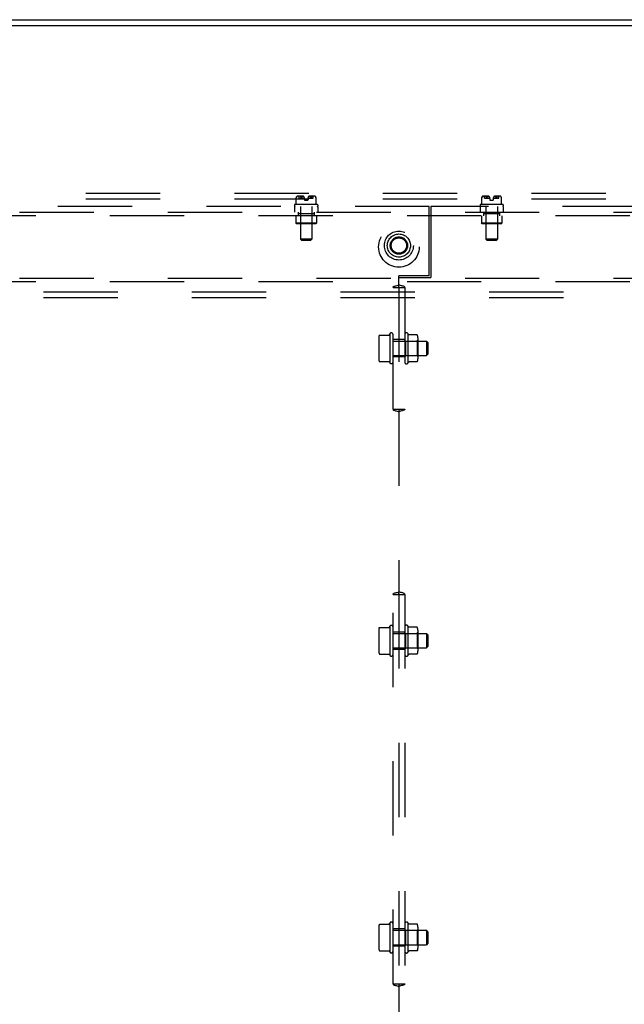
# Model space of a CAD drawing. Header units: inches. Extents: x 0 to 291, y 0 to 188.
# Tile 112 of 113: x 235 to 248, y 112 to 133. Entities that reach past the tile are written whole.
import ezdxf

# ---------------------------------------------------------------- set-up
doc = ezdxf.new("R2010")
doc.units = ezdxf.units.IN
doc.header["$LTSCALE"] = 16.018896
doc.header["$MEASUREMENT"] = 0
doc.linetypes.add('DOT', pattern=[0.2, 0.1, -0.1])
doc.linetypes.add('HIDDEN', pattern=[0.2, 0.1, -0.1])
doc.layers.get('0').update_dxf_attribs({"linetype": 'CONTINUOUS'})
doc.layers.add('DEFAULT_2', color=8, linetype='HIDDEN')
doc.layers.add('SUBPANELS', color=7, linetype='CONTINUOUS')

msp = doc.modelspace()

# ---------------------------------------------------------------- linework, layer by layer
at = {"color": 7, "linetype": 'Continuous'}
for p, q in [((204.3723, 133.0367), (281.9973, 133.0367)), ((221.3945, 132.9117), (264.9751, 132.9117))]:
    msp.add_line(p, q, dxfattribs=at)
at = {"layer": 'DEFAULT_2', "color": 8, "linetype": 'HIDDEN'}
for p, q in [((279.4348, 129.2867), (206.4348, 129.2867)), ((279.4348, 129.1617), (206.4348, 129.1617)), ((206.4348, 127.1617), (279.4348, 127.1617)), ((206.4348, 127.0367), (279.4348, 127.0367))]:
    msp.add_line(p, q, dxfattribs=at)
for radius in [0.3125, 0.1875, 0.165]:
    msp.add_circle((242.9348, 128.1617), radius, dxfattribs=at)
at = {"layer": 'DEFAULT_2', "color": 8, "linetype": 'DOT'}
msp.add_circle((242.9348, 128.1617), 0.17, dxfattribs=at)
at = {"layer": 'SUBPANELS', "color": 8, "linetype": 'HIDDEN'}
for p, q in [((240.8677, 129.2295), (240.7474, 129.2295)), ((240.7808, 129.1825), (240.7808, 129.2295)), ((241.1221, 129.2295), (241.0019, 129.2295)), ((241.0888, 129.1825), (241.0888, 129.2295)), ((244.8677, 129.2295), (244.7474, 129.2295)), ((244.7808, 129.1825), (244.7808, 129.2295)), ((245.1221, 129.2295), (245.0019, 129.2295)), ((245.0888, 129.1825), (245.0888, 129.2295)), ((240.6848, 129.0375), (240.6848, 129.0155)), ((241.1748, 129.0475), (240.6948, 129.0475)), ((240.7222, 129.1935), (240.7221, 129.1934)), ((240.7221, 129.1934), (240.7222, 129.1935)), ((240.7221, 129.0475), (240.7221, 129.1935)), ((240.7222, 129.1936), (240.7223, 129.1943)), ((240.7222, 129.1937), (240.7222, 129.1935)), ((240.7223, 129.194), (240.7225, 129.1947)), ((240.7225, 129.1948), (240.7224, 129.1944)), ((240.7226, 129.1953), (240.7225, 129.1947)), ((240.7227, 129.1958), (240.7226, 129.1952)), ((240.7229, 129.1964), (240.7227, 129.1958)), ((240.7235, 129.1983), (240.7245, 129.2013)), ((240.7346, 129.218), (240.7332, 129.2165)), ((240.7346, 129.218), (240.7359, 129.2195)), ((240.7433, 129.2266), (240.7359, 129.2195)), ((240.7808, 129.1825), (240.8995, 129.1825)), ((240.8118, 129.22), (240.8137, 129.218)), ((240.8151, 129.2165), (240.8137, 129.218)), ((240.8248, 129.1983), (240.825, 129.1977)), ((240.8253, 129.197), (240.8256, 129.1963)), ((240.8321, 129.1963), (240.8326, 129.197)), ((240.8355, 129.2012), (240.8335, 129.1983)), ((240.8504, 129.2149), (240.8474, 129.2129)), ((240.8998, 129.1762), (240.8998, 129.1425)), ((240.8998, 129.1425), (240.9698, 129.1425)), ((240.9698, 129.1762), (240.9698, 129.1425)), ((240.9701, 129.1825), (241.0888, 129.1825)), ((241.0342, 129.2011), (241.032, 129.204)), ((241.0341, 129.2012), (241.0361, 129.1983)), ((241.0361, 129.1983), (241.0366, 129.1977)), ((241.037, 129.197), (241.0366, 129.1976)), ((241.037, 129.197), (241.0375, 129.1963)), ((241.0374, 129.1964), (241.0379, 129.1958)), ((241.0448, 129.1983), (241.0445, 129.1977)), ((241.0448, 129.1983), (241.0458, 129.2013)), ((241.0558, 129.218), (241.0545, 129.2165)), ((241.059, 129.2216), (241.0593, 129.2221)), ((241.1336, 129.2195), (241.1263, 129.2266)), ((241.1336, 129.2195), (241.135, 129.218)), ((241.1364, 129.2165), (241.135, 129.218)), ((241.1461, 129.1983), (241.1463, 129.1977)), ((241.1465, 129.197), (241.1463, 129.1976)), ((241.1467, 129.1963), (241.1465, 129.197)), ((241.1469, 129.1958), (241.1467, 129.1964)), ((241.147, 129.1952), (241.1468, 129.1958)), ((241.1471, 129.1947), (241.147, 129.1953)), ((241.1472, 129.1943), (241.1471, 129.1948)), ((241.1473, 129.1939), (241.1472, 129.1944)), ((241.1474, 129.1936), (241.1473, 129.194)), ((241.1474, 129.0475), (241.1474, 129.1935)), ((241.1474, 129.1935), (241.1474, 129.1934)), ((241.1848, 129.0375), (241.1848, 129.0155)), ((244.6848, 129.0375), (244.6848, 129.0155)), ((245.1748, 129.0475), (244.6948, 129.0475)), ((244.7221, 129.1934), (244.7222, 129.1935)), ((244.7222, 129.1935), (244.7221, 129.1934)), ((244.7221, 129.0475), (244.7221, 129.1935)), ((244.7222, 129.1936), (244.7223, 129.1943)), ((244.7222, 129.1937), (244.7222, 129.1935)), ((244.7227, 129.1958), (244.7226, 129.1952)), ((244.7229, 129.1964), (244.7227, 129.1958)), ((244.7235, 129.1983), (244.7245, 129.2013)), ((244.7346, 129.218), (244.7332, 129.2165)), ((244.7346, 129.218), (244.7359, 129.2195)), ((244.7433, 129.2266), (244.7359, 129.2195)), ((244.7808, 129.1825), (244.8995, 129.1825)), ((244.8118, 129.22), (244.8137, 129.218)), ((244.8151, 129.2165), (244.8137, 129.218)), ((244.8248, 129.1983), (244.825, 129.1977)), ((244.8253, 129.197), (244.8256, 129.1963)), ((244.8321, 129.1963), (244.8326, 129.197)), ((244.8355, 129.2012), (244.8335, 129.1983)), ((244.8504, 129.2149), (244.8474, 129.2129)), ((244.8998, 129.1762), (244.8998, 129.1425)), ((244.8998, 129.1425), (244.9698, 129.1425)), ((244.9698, 129.1762), (244.9698, 129.1425)), ((244.9701, 129.1825), (245.0888, 129.1825)), ((245.0342, 129.2011), (245.032, 129.204)), ((245.0341, 129.2012), (245.0361, 129.1983)), ((245.0361, 129.1983), (245.0366, 129.1977)), ((245.037, 129.197), (245.0366, 129.1976)), ((245.037, 129.197), (245.0375, 129.1963)), ((245.0374, 129.1964), (245.0379, 129.1958)), ((245.0448, 129.1983), (245.0445, 129.1977)), ((245.0448, 129.1983), (245.0458, 129.2013)), ((245.0558, 129.218), (245.0545, 129.2165)), ((245.059, 129.2216), (245.0593, 129.2221)), ((245.1336, 129.2195), (245.1263, 129.2266)), ((245.1336, 129.2195), (245.135, 129.218)), ((245.1364, 129.2165), (245.135, 129.218)), ((245.1461, 129.1983), (245.1463, 129.1977)), ((245.1465, 129.197), (245.1463, 129.1976)), ((245.1467, 129.1963), (245.1465, 129.197)), ((245.1469, 129.1958), (245.1467, 129.1964)), ((245.147, 129.1952), (245.1468, 129.1958)), ((245.1471, 129.1947), (245.147, 129.1953)), ((245.1472, 129.1943), (245.1471, 129.1948)), ((245.1473, 129.1939), (245.1472, 129.1944)), ((245.1474, 129.1936), (245.1473, 129.194)), ((245.1474, 129.0475), (245.1474, 129.1935)), ((245.1474, 129.1935), (245.1474, 129.1934)), ((245.1848, 129.0375), (245.1848, 129.0155)), ((243.5914, 129.0055), (208.966, 129.0055)), ((221.9348, 128.8805), (263.9348, 128.8805)), ((240.6848, 129.0055), (240.6848, 128.8805)), ((240.7628, 128.8805), (240.7628, 128.8025)), ((240.7633, 128.8565), (240.7633, 128.8025)), ((240.7633, 128.8565), (241.1063, 128.8565)), ((240.8098, 128.8465), (240.7998, 128.8565)), ((240.8098, 128.8465), (240.8098, 128.6425)), ((241.0598, 128.8465), (240.8098, 128.8465)), ((240.8108, 129.0055), (240.8108, 128.3005)), ((241.0588, 129.0055), (241.0588, 128.3005)), ((241.0598, 128.8465), (241.0698, 128.8565)), ((241.0598, 128.8465), (241.0598, 128.6425)), ((241.1063, 128.8565), (241.1063, 128.8025)), ((241.1068, 128.8805), (241.1068, 128.8025)), ((241.1848, 129.0055), (241.1848, 128.8805)), ((243.5914, 127.5055), (243.5914, 129.0055)), ((243.6223, 129.0055), (243.6223, 127.4742)), ((276.9035, 129.0055), (243.6223, 129.0055)), ((244.6848, 129.0055), (244.6848, 128.8805)), ((244.7628, 128.8805), (244.7628, 128.8025)), ((244.7633, 128.8565), (244.7633, 128.8025)), ((244.7633, 128.8565), (245.1063, 128.8565)), ((244.8098, 128.8465), (244.7998, 128.8565)), ((244.8098, 128.8465), (244.8098, 128.6425)), ((245.0598, 128.8465), (244.8098, 128.8465)), ((244.8108, 129.0055), (244.8108, 128.3005)), ((245.0588, 129.0055), (245.0588, 128.3005)), ((245.0598, 128.8465), (245.0698, 128.8565)), ((245.0598, 128.8465), (245.0598, 128.6425)), ((245.1063, 128.8565), (245.1063, 128.8025)), ((245.1068, 128.8805), (245.1068, 128.8025)), ((245.1848, 129.0055), (245.1848, 128.8805)), ((263.9348, 128.8025), (221.9348, 128.8025)), ((240.7148, 128.8025), (240.7148, 128.6425)), ((240.7248, 128.6325), (240.7148, 128.6425)), ((241.1548, 128.6425), (240.7148, 128.6425)), ((241.1448, 128.6325), (240.7248, 128.6325)), ((240.8098, 128.6425), (240.7998, 128.6325)), ((241.0598, 128.6425), (241.0698, 128.6325)), ((241.1448, 128.6325), (241.1548, 128.6425)), ((241.1548, 128.8025), (241.1548, 128.6425)), ((244.7148, 128.8025), (244.7148, 128.6425)), ((244.7248, 128.6325), (244.7148, 128.6425)), ((245.1548, 128.6425), (244.7148, 128.6425)), ((245.1448, 128.6325), (244.7248, 128.6325)), ((244.8098, 128.6425), (244.7998, 128.6325)), ((245.0598, 128.6425), (245.0698, 128.6325)), ((245.1448, 128.6325), (245.1548, 128.6425)), ((245.1548, 128.8025), (245.1548, 128.6425)), ((240.8408, 128.2705), (240.8108, 128.3005)), ((241.0588, 128.3005), (240.8108, 128.3005)), ((241.0288, 128.2705), (240.8408, 128.2705)), ((241.0288, 128.2705), (241.0588, 128.3005)), ((244.8408, 128.2705), (244.8108, 128.3005)), ((245.0588, 128.3005), (244.8108, 128.3005)), ((245.0288, 128.2705), (244.8408, 128.2705)), ((245.0288, 128.2705), (245.0588, 128.3005)), ((221.9348, 127.4585), (263.9348, 127.4585)), ((263.9348, 127.3805), (221.9348, 127.3805)), ((242.9348, 127.3129), (242.9348, 127.5055)), ((243.5914, 127.5055), (242.9348, 127.5055)), ((242.9348, 127.4742), (243.6223, 127.4742)), ((242.8091, 127.2555), (243.0605, 127.2555)), ((242.8098, 124.6305), (242.8098, 127.2555)), ((242.9313, 127.2621), (242.9348, 127.2625)), ((242.9348, 127.2625), (242.9333, 127.2624)), ((242.9347, 127.2625), (242.9383, 127.2621)), ((242.9348, 127.2555), (242.9348, 124.6305)), ((242.9363, 127.2624), (242.9352, 127.2624)), ((243.0598, 127.2555), (243.0598, 124.6305)), ((242.7328, 126.2371), (242.7398, 126.2578)), ((242.7398, 126.2578), (242.7398, 125.6282)), ((243.1298, 126.2613), (243.1298, 125.6247)), ((242.4998, 126.1669), (242.4998, 125.7191)), ((242.5211, 126.2301), (242.7233, 126.2301)), ((243.0598, 126.1305), (242.8098, 126.1305)), ((242.8098, 126.098), (243.5298, 126.098)), ((243.0798, 126.099), (243.0598, 126.119)), ((243.0798, 126.099), (243.0798, 125.787)), ((243.0798, 126.099), (243.3258, 126.099)), ((243.3245, 126.233), (243.1542, 126.233)), ((243.3258, 126.099), (243.3458, 126.119)), ((243.3258, 126.099), (243.3258, 125.787)), ((243.3458, 126.1697), (243.3458, 125.7162)), ((243.5298, 126.098), (243.5298, 125.788)), ((243.5598, 126.068), (243.5298, 126.098)), ((243.5598, 126.068), (243.5598, 125.818)), ((242.5211, 125.6559), (242.7233, 125.6559)), ((242.7328, 125.6489), (242.7398, 125.6282)), ((242.8098, 125.788), (243.5298, 125.788)), ((243.0598, 125.7555), (242.8098, 125.7555)), ((243.0798, 125.787), (243.0598, 125.767)), ((243.0798, 125.787), (243.3258, 125.787)), ((243.3245, 125.653), (243.1542, 125.653)), ((243.3258, 125.787), (243.3458, 125.767)), ((243.5598, 125.818), (243.5298, 125.788)), ((242.8091, 124.6305), (243.0605, 124.6305)), ((242.9348, 124.6235), (242.9313, 124.6239)), ((242.9333, 124.6236), (242.9344, 124.6236)), ((242.9383, 124.6239), (242.9347, 124.6235)), ((242.9347, 124.6235), (242.9363, 124.6236)), ((242.9348, 124.5731), (242.9348, 120.6879)), ((242.8091, 120.6305), (243.0605, 120.6305)), ((242.8098, 112.2242), (242.8098, 120.6305)), ((242.9313, 120.6371), (242.9348, 120.6375)), ((242.9348, 120.6375), (242.9333, 120.6374)), ((242.9347, 120.6375), (242.9383, 120.6371)), ((242.9348, 120.6305), (242.9348, 112.2242)), ((242.9363, 120.6374), (242.9352, 120.6374)), ((243.0598, 120.6305), (243.0598, 112.2242)), ((242.5211, 119.9176), (242.7233, 119.9176)), ((242.7328, 119.9246), (242.7398, 119.9453)), ((242.7398, 119.9453), (242.7398, 119.3157)), ((243.1298, 119.9488), (243.1298, 119.3122)), ((243.3245, 119.9205), (243.1542, 119.9205)), ((242.4998, 119.8544), (242.4998, 119.4066)), ((243.0598, 119.818), (242.8098, 119.818)), ((242.8098, 119.7855), (243.5298, 119.7855)), ((243.0798, 119.7865), (243.0598, 119.8065)), ((243.0798, 119.7865), (243.0798, 119.4745)), ((243.0798, 119.7865), (243.3258, 119.7865)), ((243.3258, 119.7865), (243.3458, 119.8065)), ((243.3258, 119.7865), (243.3258, 119.4745)), ((243.3458, 119.8572), (243.3458, 119.4037)), ((243.5298, 119.7855), (243.5298, 119.4755)), ((243.5598, 119.7555), (243.5298, 119.7855)), ((243.5598, 119.7555), (243.5598, 119.5055)), ((242.8098, 119.4755), (243.5298, 119.4755)), ((243.0798, 119.4745), (243.0598, 119.4545)), ((243.0798, 119.4745), (243.3258, 119.4745)), ((243.3258, 119.4745), (243.3458, 119.4545)), ((243.5598, 119.5055), (243.5298, 119.4755)), ((242.5211, 119.3434), (242.7233, 119.3434)), ((242.7328, 119.3364), (242.7398, 119.3157)), ((243.0598, 119.443), (242.8098, 119.443)), ((243.3245, 119.3405), (243.1542, 119.3405)), ((242.5211, 113.5114), (242.7233, 113.5114)), ((242.7328, 113.5183), (242.7398, 113.5391)), ((242.7398, 113.5391), (242.7398, 112.9094)), ((243.1298, 113.5426), (243.1298, 112.9059)), ((243.3245, 113.5143), (243.1542, 113.5143)), ((242.4998, 113.4481), (242.4998, 113.0004)), ((243.0598, 113.4117), (242.8098, 113.4117)), ((242.8098, 113.3792), (243.5298, 113.3792)), ((243.0798, 113.3802), (243.0598, 113.4002)), ((243.0798, 113.3802), (243.0798, 113.0682)), ((243.0798, 113.3802), (243.3258, 113.3802)), ((243.3258, 113.3802), (243.3458, 113.4002)), ((243.3258, 113.3802), (243.3258, 113.0682)), ((243.3458, 113.451), (243.3458, 112.9975)), ((243.5298, 113.3792), (243.5298, 113.0692)), ((243.5598, 113.3492), (243.5298, 113.3792)), ((243.5598, 113.3492), (243.5598, 113.0992)), ((243.5598, 113.0992), (243.5298, 113.0692)), ((242.5211, 112.9371), (242.7233, 112.9371)), ((242.7328, 112.9302), (242.7398, 112.9094)), ((242.8098, 113.0692), (243.5298, 113.0692)), ((243.0598, 113.0367), (242.8098, 113.0367)), ((243.0798, 113.0682), (243.0598, 113.0482)), ((243.0798, 113.0682), (243.3258, 113.0682)), ((243.3245, 112.9342), (243.1542, 112.9342)), ((243.3258, 113.0682), (243.3458, 113.0482)), ((242.8091, 112.2242), (243.0605, 112.2242)), ((242.9348, 112.2173), (242.9313, 112.2177)), ((242.9333, 112.2173), (242.9344, 112.2173)), ((242.9383, 112.2177), (242.9347, 112.2173)), ((242.9347, 112.2173), (242.9363, 112.2173)), ((242.9348, 112.1669), (242.9348, 109.0316))]:
    msp.add_line(p, q, dxfattribs=at)
for points in [[(240.7433, 129.2266), (240.7442, 129.2275), (240.7453, 129.2282), (240.7464, 129.2287), (240.7476, 129.2292), (240.7488, 129.2294), (240.75, 129.2295)], [(240.8101, 129.2266), (240.8109, 129.2275), (240.8117, 129.2282), (240.8126, 129.2287), (240.8136, 129.2292), (240.8146, 129.2294), (240.8156, 129.2295)], [(241.0593, 129.2221), (241.0596, 129.2226), (241.0598, 129.2231), (241.06, 129.2235), (241.0601, 129.224), (241.0601, 129.2245), (241.0601, 129.225), (241.06, 129.2255), (241.0598, 129.226), (241.0596, 129.2265), (241.0592, 129.2269), (241.0586, 129.2274), (241.058, 129.2278), (241.0573, 129.2281), (241.0566, 129.2284), (241.0558, 129.2287), (241.055, 129.2289), (241.0542, 129.2291), (241.0533, 129.2292), (241.0525, 129.2293), (241.0516, 129.2294), (241.0507, 129.2294), (241.0497, 129.2295), (241.0488, 129.2295)], [(241.0595, 129.2266), (241.0587, 129.2275), (241.0578, 129.2282), (241.0569, 129.2287), (241.056, 129.2292), (241.055, 129.2294), (241.054, 129.2295)], [(241.1263, 129.2266), (241.1253, 129.2275), (241.1243, 129.2282), (241.1232, 129.2287), (241.122, 129.2292), (241.1208, 129.2294), (241.1196, 129.2295)], [(244.7433, 129.2266), (244.7442, 129.2275), (244.7453, 129.2282), (244.7464, 129.2287), (244.7476, 129.2292), (244.7488, 129.2294), (244.75, 129.2295)], [(244.8101, 129.2266), (244.8109, 129.2275), (244.8117, 129.2282), (244.8126, 129.2287), (244.8136, 129.2292), (244.8146, 129.2294), (244.8156, 129.2295)], [(245.0593, 129.2221), (245.0596, 129.2226), (245.0598, 129.2231), (245.06, 129.2235), (245.0601, 129.224), (245.0601, 129.2245), (245.0601, 129.225), (245.06, 129.2255), (245.0598, 129.226), (245.0596, 129.2265), (245.0592, 129.2269), (245.0586, 129.2274), (245.058, 129.2278), (245.0573, 129.2281), (245.0566, 129.2284), (245.0558, 129.2287), (245.055, 129.2289), (245.0542, 129.2291), (245.0533, 129.2292), (245.0525, 129.2293), (245.0516, 129.2294), (245.0507, 129.2294), (245.0497, 129.2295), (245.0488, 129.2295)], [(245.0595, 129.2266), (245.0587, 129.2275), (245.0578, 129.2282), (245.0569, 129.2287), (245.056, 129.2292), (245.055, 129.2294), (245.054, 129.2295)], [(245.1263, 129.2266), (245.1253, 129.2275), (245.1243, 129.2282), (245.1232, 129.2287), (245.122, 129.2292), (245.1208, 129.2294), (245.1196, 129.2295)], [(240.7233, 129.1977), (240.7231, 129.197), (240.7229, 129.1963)], [(240.7231, 129.197), (240.7233, 129.1976), (240.7235, 129.1983)], [(240.7305, 129.213), (240.7293, 129.211), (240.728, 129.2089), (240.7268, 129.2066), (240.7256, 129.2041), (240.7245, 129.2013), (240.7235, 129.1983)], [(240.7256, 129.2041), (240.7268, 129.2066), (240.728, 129.2089), (240.7293, 129.211), (240.7305, 129.213), (240.7318, 129.2148), (240.7332, 129.2165)], [(240.8101, 129.2266), (240.8098, 129.2261), (240.8096, 129.2257), (240.8095, 129.2251), (240.8095, 129.2246), (240.8095, 129.2241), (240.8096, 129.2236), (240.8098, 129.2231), (240.81, 129.2226), (240.8103, 129.2221), (240.8106, 129.2216)], [(240.8118, 129.22), (240.8114, 129.2206), (240.8109, 129.2211), (240.8106, 129.2216)], [(240.8151, 129.2165), (240.8164, 129.2148), (240.8177, 129.213)], [(240.8248, 129.1983), (240.8238, 129.2013), (240.8227, 129.2041), (240.8215, 129.2066), (240.8203, 129.2089), (240.819, 129.211), (240.8177, 129.213)], [(240.8203, 129.2089), (240.8215, 129.2066), (240.8227, 129.2041)], [(240.8253, 129.197), (240.825, 129.1976), (240.8248, 129.1983)], [(240.8255, 129.1964), (240.8258, 129.1958), (240.8261, 129.1953), (240.8264, 129.1948), (240.8267, 129.1944), (240.8271, 129.194), (240.8275, 129.1937), (240.8279, 129.1935), (240.8284, 129.1934), (240.8289, 129.1935), (240.8294, 129.1936), (240.8299, 129.1939), (240.8303, 129.1943), (240.8308, 129.1947), (240.8312, 129.1952), (240.8317, 129.1958), (240.8322, 129.1964)], [(240.8317, 129.1958), (240.8313, 129.1953), (240.8309, 129.1948), (240.8304, 129.1944), (240.83, 129.194), (240.8295, 129.1937), (240.829, 129.1935), (240.8285, 129.1934), (240.8281, 129.1935), (240.8276, 129.1936), (240.8272, 129.1939), (240.8268, 129.1943), (240.8265, 129.1947), (240.8261, 129.1952), (240.8258, 129.1958), (240.8256, 129.1963)], [(240.8326, 129.197), (240.833, 129.1976), (240.8335, 129.1983)], [(240.8477, 129.213), (240.845, 129.211), (240.8424, 129.2089), (240.84, 129.2065), (240.8376, 129.204), (240.8354, 129.2011)], [(240.8374, 129.2037), (240.8397, 129.2062), (240.8421, 129.2086), (240.8447, 129.2108), (240.8474, 129.2129)], [(240.8503, 129.2148), (240.8533, 129.2167), (240.8564, 129.2185), (240.8597, 129.2201), (240.863, 129.2217), (240.8666, 129.2231), (240.8702, 129.2245), (240.8739, 129.2257)], [(240.8637, 129.2219), (240.8611, 129.2208), (240.8584, 129.2195), (240.8557, 129.2181), (240.8531, 129.2166)], [(240.8739, 129.2257), (240.8713, 129.2249), (240.8688, 129.224), (240.8662, 129.223)], [(241.0193, 129.2148), (241.0163, 129.2167), (241.0132, 129.2185), (241.0099, 129.2201), (241.0065, 129.2217), (241.003, 129.2231), (240.9994, 129.2245), (240.9957, 129.2257)], [(240.9957, 129.2257), (240.9982, 129.2249), (241.0008, 129.224), (241.0033, 129.223)], [(241.0059, 129.2219), (241.0085, 129.2208), (241.0112, 129.2195), (241.0138, 129.2181), (241.0165, 129.2166)], [(241.0322, 129.2037), (241.0299, 129.2062), (241.0275, 129.2086), (241.0249, 129.2108), (241.0222, 129.2129), (241.0192, 129.2149)], [(241.0219, 129.213), (241.0246, 129.211), (241.0271, 129.2089), (241.0296, 129.2065), (241.032, 129.204)], [(241.0379, 129.1958), (241.0383, 129.1953), (241.0387, 129.1948), (241.0392, 129.1944), (241.0396, 129.194), (241.0401, 129.1937), (241.0406, 129.1935), (241.0411, 129.1934), (241.0415, 129.1935), (241.042, 129.1936), (241.0424, 129.1939), (241.0428, 129.1943), (241.0431, 129.1947), (241.0434, 129.1952), (241.0437, 129.1958), (241.044, 129.1963), (241.0443, 129.197)], [(241.044, 129.1964), (241.0438, 129.1958), (241.0435, 129.1953), (241.0432, 129.1948), (241.0428, 129.1944), (241.0425, 129.194), (241.0421, 129.1937), (241.0416, 129.1935), (241.0412, 129.1934), (241.0407, 129.1935), (241.0402, 129.1936), (241.0397, 129.1939), (241.0393, 129.1943), (241.0388, 129.1947), (241.0384, 129.1952), (241.0379, 129.1958)], [(241.0443, 129.197), (241.0445, 129.1976), (241.0448, 129.1983)], [(241.0518, 129.213), (241.0506, 129.211), (241.0493, 129.2089), (241.0481, 129.2066), (241.0469, 129.2041), (241.0458, 129.2013), (241.0448, 129.1983)], [(241.0469, 129.2041), (241.0481, 129.2066), (241.0493, 129.2089), (241.0506, 129.211), (241.0518, 129.213), (241.0531, 129.2148), (241.0545, 129.2165)], [(241.059, 129.2216), (241.0586, 129.2211), (241.0582, 129.2206), (241.0578, 129.22), (241.0558, 129.218)], [(241.0595, 129.2266), (241.0598, 129.2261), (241.06, 129.2257), (241.0601, 129.2251), (241.0601, 129.2246), (241.0601, 129.2241), (241.06, 129.2236), (241.0598, 129.2231), (241.0596, 129.2226), (241.0593, 129.2221)], [(241.1364, 129.2165), (241.1377, 129.2148), (241.139, 129.213)], [(241.1461, 129.1983), (241.1451, 129.2013), (241.144, 129.2041), (241.1428, 129.2066), (241.1416, 129.2089), (241.1403, 129.211), (241.139, 129.213)], [(241.1416, 129.2089), (241.1428, 129.2066), (241.144, 129.2041)], [(241.1474, 129.1934), (241.1474, 129.1935), (241.1474, 129.1937)], [(244.7223, 129.194), (244.7225, 129.1947), (244.7226, 129.1952)], [(244.7226, 129.1953), (244.7225, 129.1948), (244.7224, 129.1944)], [(244.7233, 129.1977), (244.7231, 129.197), (244.7229, 129.1963)], [(244.7231, 129.197), (244.7233, 129.1976), (244.7235, 129.1983)], [(244.7305, 129.213), (244.7293, 129.211), (244.728, 129.2089), (244.7268, 129.2066), (244.7256, 129.2041), (244.7245, 129.2013), (244.7235, 129.1983)], [(244.7256, 129.2041), (244.7268, 129.2066), (244.728, 129.2089), (244.7293, 129.211), (244.7305, 129.213), (244.7318, 129.2148), (244.7332, 129.2165)], [(244.8101, 129.2266), (244.8098, 129.2261), (244.8096, 129.2257), (244.8095, 129.2251), (244.8095, 129.2246), (244.8095, 129.2241), (244.8096, 129.2236), (244.8098, 129.2231), (244.81, 129.2226), (244.8103, 129.2221), (244.8106, 129.2216)], [(244.8118, 129.22), (244.8114, 129.2206), (244.8109, 129.2211), (244.8106, 129.2216)], [(244.8151, 129.2165), (244.8164, 129.2148), (244.8177, 129.213)], [(244.8248, 129.1983), (244.8238, 129.2013), (244.8227, 129.2041), (244.8215, 129.2066), (244.8203, 129.2089), (244.819, 129.211), (244.8177, 129.213)], [(244.8203, 129.2089), (244.8215, 129.2066), (244.8227, 129.2041)], [(244.8253, 129.197), (244.825, 129.1976), (244.8248, 129.1983)], [(244.8255, 129.1964), (244.8258, 129.1958), (244.8261, 129.1953), (244.8264, 129.1948), (244.8267, 129.1944), (244.8271, 129.194), (244.8275, 129.1937), (244.8279, 129.1935), (244.8284, 129.1934), (244.8289, 129.1935), (244.8294, 129.1936), (244.8299, 129.1939), (244.8303, 129.1943), (244.8308, 129.1947), (244.8312, 129.1952), (244.8317, 129.1958), (244.8322, 129.1964)], [(244.8317, 129.1958), (244.8313, 129.1953), (244.8309, 129.1948), (244.8304, 129.1944), (244.83, 129.194), (244.8295, 129.1937), (244.829, 129.1935), (244.8285, 129.1934), (244.8281, 129.1935), (244.8276, 129.1936), (244.8272, 129.1939), (244.8268, 129.1943), (244.8265, 129.1947), (244.8261, 129.1952), (244.8258, 129.1958), (244.8256, 129.1963)], [(244.8326, 129.197), (244.833, 129.1976), (244.8335, 129.1983)], [(244.8477, 129.213), (244.845, 129.211), (244.8424, 129.2089), (244.84, 129.2065), (244.8376, 129.204), (244.8354, 129.2011)], [(244.8374, 129.2037), (244.8397, 129.2062), (244.8421, 129.2086), (244.8447, 129.2108), (244.8474, 129.2129)], [(244.8503, 129.2148), (244.8533, 129.2167), (244.8564, 129.2185), (244.8597, 129.2201), (244.863, 129.2217), (244.8666, 129.2231), (244.8702, 129.2245), (244.8739, 129.2257)], [(244.8637, 129.2219), (244.8611, 129.2208), (244.8584, 129.2195), (244.8557, 129.2181), (244.8531, 129.2166)], [(244.8739, 129.2257), (244.8713, 129.2249), (244.8688, 129.224), (244.8662, 129.223)], [(244.9957, 129.2257), (244.9982, 129.2249), (245.0008, 129.224), (245.0033, 129.223)], [(245.0193, 129.2148), (245.0163, 129.2167), (245.0132, 129.2185), (245.0099, 129.2201), (245.0065, 129.2217), (245.003, 129.2231), (244.9994, 129.2245), (244.9957, 129.2257)], [(245.0059, 129.2219), (245.0085, 129.2208), (245.0112, 129.2195), (245.0138, 129.2181), (245.0165, 129.2166)], [(245.0322, 129.2037), (245.0299, 129.2062), (245.0275, 129.2086), (245.0249, 129.2108), (245.0222, 129.2129), (245.0192, 129.2149)], [(245.0219, 129.213), (245.0246, 129.211), (245.0271, 129.2089), (245.0296, 129.2065), (245.032, 129.204)], [(245.0379, 129.1958), (245.0383, 129.1953), (245.0387, 129.1948), (245.0392, 129.1944), (245.0396, 129.194), (245.0401, 129.1937), (245.0406, 129.1935), (245.0411, 129.1934), (245.0415, 129.1935), (245.042, 129.1936), (245.0424, 129.1939), (245.0428, 129.1943), (245.0431, 129.1947), (245.0434, 129.1952), (245.0437, 129.1958), (245.044, 129.1963), (245.0443, 129.197)], [(245.044, 129.1964), (245.0438, 129.1958), (245.0435, 129.1953), (245.0432, 129.1948), (245.0428, 129.1944), (245.0425, 129.194), (245.0421, 129.1937), (245.0416, 129.1935), (245.0412, 129.1934), (245.0407, 129.1935), (245.0402, 129.1936), (245.0397, 129.1939), (245.0393, 129.1943), (245.0388, 129.1947), (245.0384, 129.1952), (245.0379, 129.1958)], [(245.0443, 129.197), (245.0445, 129.1976), (245.0448, 129.1983)], [(245.0518, 129.213), (245.0506, 129.211), (245.0493, 129.2089), (245.0481, 129.2066), (245.0469, 129.2041), (245.0458, 129.2013), (245.0448, 129.1983)], [(245.0469, 129.2041), (245.0481, 129.2066), (245.0493, 129.2089), (245.0506, 129.211), (245.0518, 129.213), (245.0531, 129.2148), (245.0545, 129.2165)], [(245.059, 129.2216), (245.0586, 129.2211), (245.0582, 129.2206), (245.0578, 129.22), (245.0558, 129.218)], [(245.0595, 129.2266), (245.0598, 129.2261), (245.06, 129.2257), (245.0601, 129.2251), (245.0601, 129.2246), (245.0601, 129.2241), (245.06, 129.2236), (245.0598, 129.2231), (245.0596, 129.2226), (245.0593, 129.2221)], [(245.1364, 129.2165), (245.1377, 129.2148), (245.139, 129.213)], [(245.1461, 129.1983), (245.1451, 129.2013), (245.144, 129.2041), (245.1428, 129.2066), (245.1416, 129.2089), (245.1403, 129.211), (245.139, 129.213)], [(245.1416, 129.2089), (245.1428, 129.2066), (245.144, 129.2041)], [(245.1474, 129.1934), (245.1474, 129.1935), (245.1474, 129.1937)], [(242.8091, 127.2555), (242.8096, 127.2633), (242.8138, 127.2702), (242.8218, 127.2763), (242.833, 127.2815), (242.846, 127.286), (242.861, 127.2902), (242.8782, 127.2947), (242.8969, 127.2996), (242.9161, 127.3055), (242.9348, 127.3129)], [(242.9297, 127.2629), (242.9298, 127.2631), (242.93, 127.2637), (242.9305, 127.2647), (242.931, 127.2664), (242.9316, 127.2692), (242.9323, 127.2735), (242.933, 127.2799), (242.9337, 127.2885), (242.9343, 127.2994), (242.9348, 127.3129)], [(242.93, 127.2621), (242.9298, 127.2624), (242.9297, 127.2628), (242.9297, 127.2629)], [(242.9332, 127.2555), (242.9315, 127.2595), (242.9304, 127.2615), (242.93, 127.2621)], [(243.0605, 127.2555), (243.06, 127.2633), (243.0558, 127.2702), (243.0478, 127.2763), (243.0366, 127.2815), (243.0236, 127.286), (243.0086, 127.2902), (242.9913, 127.2947), (242.9727, 127.2996), (242.9535, 127.3055), (242.9348, 127.3129)], [(242.9399, 127.2629), (242.9398, 127.2631), (242.9395, 127.2637), (242.9391, 127.2647), (242.9386, 127.2664), (242.938, 127.2692), (242.9373, 127.2735), (242.9366, 127.2799), (242.9359, 127.2885), (242.9353, 127.2994), (242.9348, 127.3129)], [(242.9363, 127.2555), (242.9381, 127.2595), (242.9392, 127.2615), (242.9396, 127.2621)], [(242.9396, 127.2621), (242.9398, 127.2624), (242.9399, 127.2628), (242.9399, 127.2629)], [(242.5119, 126.2242), (242.5127, 126.2256), (242.5138, 126.2269), (242.515, 126.2281), (242.5165, 126.229), (242.5181, 126.2296), (242.5198, 126.23), (242.5211, 126.2301)], [(242.7328, 126.2371), (242.7328, 126.237), (242.7328, 126.2369), (242.7327, 126.2368), (242.7327, 126.2367), (242.7327, 126.2366), (242.7326, 126.2365), (242.7326, 126.2364), (242.7326, 126.2363), (242.7325, 126.2363), (242.7325, 126.2362), (242.7325, 126.2361), (242.7324, 126.236), (242.7324, 126.2359), (242.7323, 126.2358), (242.7323, 126.2357), (242.7322, 126.2356), (242.7322, 126.2355), (242.7321, 126.2354), (242.7321, 126.2353), (242.732, 126.2352), (242.7319, 126.2351), (242.7319, 126.235), (242.7318, 126.2348), (242.7317, 126.2347), (242.7317, 126.2346), (242.7316, 126.2345), (242.7315, 126.2344), (242.7314, 126.2343), (242.7314, 126.2342), (242.7313, 126.2341), (242.7312, 126.2339), (242.7311, 126.2338), (242.731, 126.2337), (242.7309, 126.2336), (242.7308, 126.2335), (242.7307, 126.2333), (242.7305, 126.2332), (242.7304, 126.2331), (242.7303, 126.233), (242.7302, 126.2328), (242.73, 126.2327), (242.7299, 126.2326), (242.7297, 126.2324), (242.7296, 126.2323), (242.7294, 126.2322), (242.7292, 126.232), (242.729, 126.2319), (242.7288, 126.2318), (242.7286, 126.2317), (242.7284, 126.2315), (242.7282, 126.2314), (242.728, 126.2313), (242.7277, 126.2311), (242.7274, 126.231), (242.7271, 126.2309), (242.7268, 126.2308), (242.7265, 126.2306), (242.7262, 126.2305), (242.7258, 126.2304), (242.7254, 126.2303), (242.725, 126.2303), (242.7246, 126.2302), (242.7241, 126.2302), (242.7236, 126.2301), (242.7233, 126.2301)], [(243.1541, 126.233), (243.1537, 126.233), (243.153, 126.2331), (243.1525, 126.2331), (243.152, 126.2332), (243.1515, 126.2333), (243.1511, 126.2335), (243.1507, 126.2336), (243.1503, 126.2337), (243.15, 126.2339), (243.1497, 126.234), (243.1494, 126.2342), (243.1492, 126.2343), (243.1489, 126.2344), (243.1487, 126.2346), (243.1485, 126.2347), (243.1483, 126.2349), (243.1481, 126.235), (243.1479, 126.2352), (243.1477, 126.2353), (243.1476, 126.2354), (243.1474, 126.2356), (243.1473, 126.2357), (243.1471, 126.2358), (243.147, 126.236), (243.1469, 126.2361), (243.1467, 126.2362), (243.1466, 126.2363), (243.1465, 126.2365), (243.1464, 126.2366), (243.1463, 126.2367), (243.1462, 126.2368), (243.1461, 126.2369), (243.1461, 126.2371), (243.146, 126.2372), (243.1459, 126.2373), (243.1458, 126.2374), (243.1457, 126.2375), (243.1457, 126.2376), (243.1456, 126.2377)], [(243.3336, 126.2271), (243.333, 126.2282), (243.3322, 126.2293), (243.3313, 126.2303), (243.3303, 126.2312), (243.3291, 126.2319), (243.3279, 126.2324), (243.3265, 126.2328), (243.3251, 126.233), (243.3245, 126.233)], [(242.5119, 125.6618), (242.5127, 125.6604), (242.5138, 125.659), (242.515, 125.6579), (242.5165, 125.657), (242.5181, 125.6563), (242.5198, 125.656), (242.5211, 125.6559)], [(242.7233, 125.6559), (242.7236, 125.6559), (242.7241, 125.6558), (242.7246, 125.6558), (242.725, 125.6557), (242.7254, 125.6556), (242.7258, 125.6555), (242.7262, 125.6554), (242.7265, 125.6553), (242.7268, 125.6552), (242.7271, 125.6551), (242.7274, 125.655), (242.7277, 125.6549), (242.728, 125.6547), (242.7282, 125.6546), (242.7284, 125.6545), (242.7286, 125.6543), (242.7288, 125.6542), (242.729, 125.6541), (242.7292, 125.6539), (242.7294, 125.6538), (242.7296, 125.6537), (242.7297, 125.6535), (242.7299, 125.6534), (242.73, 125.6533), (242.7302, 125.6532), (242.7303, 125.653), (242.7304, 125.6529), (242.7305, 125.6528), (242.7307, 125.6527), (242.7308, 125.6525), (242.7309, 125.6524), (242.731, 125.6523), (242.7311, 125.6522), (242.7312, 125.652), (242.7313, 125.6519), (242.7314, 125.6518), (242.7314, 125.6517), (242.7315, 125.6516), (242.7316, 125.6515), (242.7317, 125.6514), (242.7317, 125.6512), (242.7318, 125.6511), (242.7319, 125.651), (242.7319, 125.6509), (242.732, 125.6508), (242.7321, 125.6507), (242.7321, 125.6506), (242.7322, 125.6505), (242.7322, 125.6504), (242.7323, 125.6503), (242.7323, 125.6502), (242.7324, 125.6501), (242.7324, 125.65), (242.7325, 125.6499), (242.7325, 125.6498), (242.7325, 125.6497), (242.7326, 125.6496), (242.7326, 125.6495), (242.7326, 125.6495), (242.7327, 125.6494), (242.7327, 125.6493), (242.7327, 125.6492), (242.7328, 125.6491), (242.7328, 125.649), (242.7328, 125.6489)], [(243.1456, 125.6483), (243.1457, 125.6484), (243.1457, 125.6485), (243.1458, 125.6486), (243.1459, 125.6487), (243.146, 125.6488), (243.1461, 125.6489), (243.1461, 125.649), (243.1462, 125.6492), (243.1464, 125.6493), (243.1465, 125.6494), (243.1466, 125.6496), (243.1467, 125.6497), (243.1468, 125.6499), (243.147, 125.65), (243.1471, 125.6501), (243.1473, 125.6503), (243.1474, 125.6504), (243.1476, 125.6506), (243.1478, 125.6507), (243.148, 125.6509), (243.1482, 125.651), (243.1484, 125.6512), (243.1486, 125.6513), (243.1489, 125.6515), (243.1491, 125.6517), (243.1494, 125.6518), (243.1497, 125.652), (243.1501, 125.6521), (243.1505, 125.6523), (243.1509, 125.6524), (243.1513, 125.6526), (243.1518, 125.6527), (243.1523, 125.6528), (243.1529, 125.6529), (243.1536, 125.653), (243.1541, 125.653)], [(243.3336, 125.6589), (243.333, 125.6577), (243.3322, 125.6567), (243.3313, 125.6557), (243.3303, 125.6548), (243.3291, 125.6541), (243.3279, 125.6536), (243.3265, 125.6532), (243.3251, 125.653), (243.3245, 125.653)], [(242.8091, 124.6305), (242.8096, 124.6227), (242.8138, 124.6158), (242.8218, 124.6097), (242.833, 124.6045), (242.846, 124.6), (242.861, 124.5958), (242.8782, 124.5913), (242.8969, 124.5863), (242.9161, 124.5804), (242.9348, 124.5731)], [(242.93, 124.6239), (242.9298, 124.6236), (242.9297, 124.6232), (242.9297, 124.6231)], [(242.9297, 124.6231), (242.9298, 124.6229), (242.93, 124.6223), (242.9305, 124.6213), (242.931, 124.6196), (242.9316, 124.6168), (242.9323, 124.6125), (242.933, 124.6061), (242.9337, 124.5975), (242.9343, 124.5865), (242.9348, 124.5731)], [(242.9332, 124.6305), (242.9315, 124.6265), (242.9304, 124.6245), (242.93, 124.6239)], [(243.0605, 124.6305), (243.06, 124.6227), (243.0558, 124.6158), (243.0478, 124.6097), (243.0366, 124.6045), (243.0236, 124.6), (243.0086, 124.5958), (242.9913, 124.5913), (242.9727, 124.5863), (242.9535, 124.5804), (242.9348, 124.5731)], [(242.9399, 124.6231), (242.9398, 124.6229), (242.9395, 124.6223), (242.9391, 124.6213), (242.9386, 124.6196), (242.938, 124.6168), (242.9373, 124.6125), (242.9366, 124.6061), (242.9359, 124.5975), (242.9353, 124.5865), (242.9348, 124.5731)], [(242.9363, 124.6305), (242.9381, 124.6265), (242.9392, 124.6245), (242.9396, 124.6239)], [(242.9396, 124.6239), (242.9398, 124.6236), (242.9399, 124.6232), (242.9399, 124.6231)], [(242.8091, 120.6305), (242.8096, 120.6383), (242.8138, 120.6452), (242.8218, 120.6513), (242.833, 120.6565), (242.846, 120.661), (242.861, 120.6652), (242.8782, 120.6697), (242.8969, 120.6746), (242.9161, 120.6805), (242.9348, 120.6879)], [(242.9297, 120.6379), (242.9298, 120.6381), (242.93, 120.6387), (242.9305, 120.6397), (242.931, 120.6414), (242.9316, 120.6442), (242.9323, 120.6485), (242.933, 120.6549), (242.9337, 120.6635), (242.9343, 120.6744), (242.9348, 120.6879)], [(242.93, 120.6371), (242.9298, 120.6374), (242.9297, 120.6378), (242.9297, 120.6379)], [(242.9332, 120.6305), (242.9315, 120.6345), (242.9304, 120.6365), (242.93, 120.6371)], [(243.0605, 120.6305), (243.06, 120.6383), (243.0558, 120.6452), (243.0478, 120.6513), (243.0366, 120.6565), (243.0236, 120.661), (243.0086, 120.6652), (242.9913, 120.6697), (242.9727, 120.6746), (242.9535, 120.6805), (242.9348, 120.6879)], [(242.9399, 120.6379), (242.9398, 120.6381), (242.9395, 120.6387), (242.9391, 120.6397), (242.9386, 120.6414), (242.938, 120.6442), (242.9373, 120.6485), (242.9366, 120.6549), (242.9359, 120.6635), (242.9353, 120.6744), (242.9348, 120.6879)], [(242.9363, 120.6305), (242.9381, 120.6345), (242.9392, 120.6365), (242.9396, 120.6371)], [(242.9396, 120.6371), (242.9398, 120.6374), (242.9399, 120.6378), (242.9399, 120.6379)], [(242.5119, 119.9117), (242.5127, 119.9131), (242.5138, 119.9144), (242.515, 119.9156), (242.5165, 119.9165), (242.5181, 119.9171), (242.5198, 119.9175), (242.5211, 119.9176)], [(242.7328, 119.9246), (242.7328, 119.9245), (242.7328, 119.9244), (242.7327, 119.9243), (242.7327, 119.9242), (242.7327, 119.9241), (242.7326, 119.924), (242.7326, 119.9239), (242.7326, 119.9238), (242.7325, 119.9238), (242.7325, 119.9237), (242.7325, 119.9236), (242.7324, 119.9235), (242.7324, 119.9234), (242.7323, 119.9233), (242.7323, 119.9232), (242.7322, 119.9231), (242.7322, 119.923), (242.7321, 119.9229), (242.7321, 119.9228), (242.732, 119.9227), (242.7319, 119.9226), (242.7319, 119.9225), (242.7318, 119.9223), (242.7317, 119.9222), (242.7317, 119.9221), (242.7316, 119.922), (242.7315, 119.9219), (242.7314, 119.9218), (242.7314, 119.9217), (242.7313, 119.9216), (242.7312, 119.9214), (242.7311, 119.9213), (242.731, 119.9212), (242.7309, 119.9211), (242.7308, 119.921), (242.7307, 119.9208), (242.7305, 119.9207), (242.7304, 119.9206), (242.7303, 119.9205), (242.7302, 119.9203), (242.73, 119.9202), (242.7299, 119.9201), (242.7297, 119.9199), (242.7296, 119.9198), (242.7294, 119.9197), (242.7292, 119.9195), (242.729, 119.9194), (242.7288, 119.9193), (242.7286, 119.9192), (242.7284, 119.919), (242.7282, 119.9189), (242.728, 119.9188), (242.7277, 119.9186), (242.7274, 119.9185), (242.7271, 119.9184), (242.7268, 119.9183), (242.7265, 119.9181), (242.7262, 119.918), (242.7258, 119.9179), (242.7254, 119.9178), (242.725, 119.9178), (242.7246, 119.9177), (242.7241, 119.9177), (242.7236, 119.9176), (242.7233, 119.9176)], [(243.1541, 119.9205), (243.1537, 119.9205), (243.153, 119.9206), (243.1525, 119.9206), (243.152, 119.9207), (243.1515, 119.9208), (243.1511, 119.921), (243.1507, 119.9211), (243.1503, 119.9212), (243.15, 119.9214), (243.1497, 119.9215), (243.1494, 119.9217), (243.1492, 119.9218), (243.1489, 119.9219), (243.1487, 119.9221), (243.1485, 119.9222), (243.1483, 119.9224), (243.1481, 119.9225), (243.1479, 119.9227), (243.1477, 119.9228), (243.1476, 119.9229), (243.1474, 119.9231), (243.1473, 119.9232), (243.1471, 119.9233), (243.147, 119.9235), (243.1469, 119.9236), (243.1467, 119.9237), (243.1466, 119.9238), (243.1465, 119.924), (243.1464, 119.9241), (243.1463, 119.9242), (243.1462, 119.9243), (243.1461, 119.9244), (243.1461, 119.9246), (243.146, 119.9247), (243.1459, 119.9248), (243.1458, 119.9249), (243.1457, 119.925), (243.1457, 119.9251), (243.1456, 119.9252)], [(243.3336, 119.9146), (243.333, 119.9157), (243.3322, 119.9168), (243.3313, 119.9178), (243.3303, 119.9187), (243.3291, 119.9194), (243.3279, 119.9199), (243.3265, 119.9203), (243.3251, 119.9205), (243.3245, 119.9205)], [(242.5119, 119.3493), (242.5127, 119.3479), (242.5138, 119.3465), (242.515, 119.3454), (242.5165, 119.3445), (242.5181, 119.3438), (242.5198, 119.3435), (242.5211, 119.3434)], [(242.7233, 119.3434), (242.7236, 119.3434), (242.7241, 119.3433), (242.7246, 119.3433), (242.725, 119.3432), (242.7254, 119.3431), (242.7258, 119.343), (242.7262, 119.3429), (242.7265, 119.3428), (242.7268, 119.3427), (242.7271, 119.3426), (242.7274, 119.3425), (242.7277, 119.3424), (242.728, 119.3422), (242.7282, 119.3421), (242.7284, 119.342), (242.7286, 119.3418), (242.7288, 119.3417), (242.729, 119.3416), (242.7292, 119.3414), (242.7294, 119.3413), (242.7296, 119.3412), (242.7297, 119.341), (242.7299, 119.3409), (242.73, 119.3408), (242.7302, 119.3407), (242.7303, 119.3405), (242.7304, 119.3404), (242.7305, 119.3403), (242.7307, 119.3402), (242.7308, 119.34), (242.7309, 119.3399), (242.731, 119.3398), (242.7311, 119.3397), (242.7312, 119.3395), (242.7313, 119.3394), (242.7314, 119.3393), (242.7314, 119.3392), (242.7315, 119.3391), (242.7316, 119.339), (242.7317, 119.3389), (242.7317, 119.3387), (242.7318, 119.3386), (242.7319, 119.3385), (242.7319, 119.3384), (242.732, 119.3383), (242.7321, 119.3382), (242.7321, 119.3381), (242.7322, 119.338), (242.7322, 119.3379), (242.7323, 119.3378), (242.7323, 119.3377), (242.7324, 119.3376), (242.7324, 119.3375), (242.7325, 119.3374), (242.7325, 119.3373), (242.7325, 119.3372), (242.7326, 119.3371), (242.7326, 119.337), (242.7326, 119.337), (242.7327, 119.3369), (242.7327, 119.3368), (242.7327, 119.3367), (242.7328, 119.3366), (242.7328, 119.3365), (242.7328, 119.3364)], [(243.1456, 119.3358), (243.1457, 119.3359), (243.1457, 119.336), (243.1458, 119.3361), (243.1459, 119.3362), (243.146, 119.3363), (243.1461, 119.3364), (243.1461, 119.3365), (243.1462, 119.3367), (243.1464, 119.3368), (243.1465, 119.3369), (243.1466, 119.3371), (243.1467, 119.3372), (243.1468, 119.3374), (243.147, 119.3375), (243.1471, 119.3376), (243.1473, 119.3378), (243.1474, 119.3379), (243.1476, 119.3381), (243.1478, 119.3382), (243.148, 119.3384), (243.1482, 119.3385), (243.1484, 119.3387), (243.1486, 119.3388), (243.1489, 119.339), (243.1491, 119.3392), (243.1494, 119.3393), (243.1497, 119.3395), (243.1501, 119.3396), (243.1505, 119.3398), (243.1509, 119.3399), (243.1513, 119.3401), (243.1518, 119.3402), (243.1523, 119.3403), (243.1529, 119.3404), (243.1536, 119.3405), (243.1541, 119.3405)], [(243.3336, 119.3464), (243.333, 119.3452), (243.3322, 119.3442), (243.3313, 119.3432), (243.3303, 119.3423), (243.3291, 119.3416), (243.3279, 119.3411), (243.3265, 119.3407), (243.3251, 119.3405), (243.3245, 119.3405)], [(242.5119, 113.5054), (242.5127, 113.5069), (242.5138, 113.5082), (242.515, 113.5093), (242.5165, 113.5102), (242.5181, 113.5109), (242.5198, 113.5113), (242.5211, 113.5114)], [(242.7328, 113.5183), (242.7328, 113.5182), (242.7328, 113.5181), (242.7327, 113.5181), (242.7327, 113.518), (242.7327, 113.5179), (242.7326, 113.5178), (242.7326, 113.5177), (242.7326, 113.5176), (242.7325, 113.5175), (242.7325, 113.5174), (242.7325, 113.5173), (242.7324, 113.5172), (242.7324, 113.5171), (242.7323, 113.517), (242.7323, 113.5169), (242.7322, 113.5168), (242.7322, 113.5167), (242.7321, 113.5166), (242.7321, 113.5165), (242.732, 113.5164), (242.7319, 113.5163), (242.7319, 113.5162), (242.7318, 113.5161), (242.7317, 113.516), (242.7317, 113.5159), (242.7316, 113.5158), (242.7315, 113.5157), (242.7314, 113.5155), (242.7314, 113.5154), (242.7313, 113.5153), (242.7312, 113.5152), (242.7311, 113.5151), (242.731, 113.515), (242.7309, 113.5148), (242.7308, 113.5147), (242.7307, 113.5146), (242.7305, 113.5145), (242.7304, 113.5143), (242.7303, 113.5142), (242.7302, 113.5141), (242.73, 113.514), (242.7299, 113.5138), (242.7297, 113.5137), (242.7296, 113.5136), (242.7294, 113.5134), (242.7292, 113.5133), (242.729, 113.5132), (242.7288, 113.513), (242.7286, 113.5129), (242.7284, 113.5128), (242.7282, 113.5126), (242.728, 113.5125), (242.7277, 113.5124), (242.7274, 113.5123), (242.7271, 113.5121), (242.7268, 113.512), (242.7265, 113.5119), (242.7262, 113.5118), (242.7258, 113.5117), (242.7254, 113.5116), (242.725, 113.5115), (242.7246, 113.5114), (242.7241, 113.5114), (242.7236, 113.5114), (242.7233, 113.5114)], [(243.1541, 113.5143), (243.1537, 113.5143), (243.153, 113.5143), (243.1525, 113.5144), (243.152, 113.5145), (243.1515, 113.5146), (243.1511, 113.5147), (243.1507, 113.5148), (243.1503, 113.515), (243.15, 113.5151), (243.1497, 113.5153), (243.1494, 113.5154), (243.1492, 113.5156), (243.1489, 113.5157), (243.1487, 113.5158), (243.1485, 113.516), (243.1483, 113.5161), (243.1481, 113.5163), (243.1479, 113.5164), (243.1477, 113.5165), (243.1476, 113.5167), (243.1474, 113.5168), (243.1473, 113.517), (243.1471, 113.5171), (243.147, 113.5172), (243.1469, 113.5173), (243.1467, 113.5175), (243.1466, 113.5176), (243.1465, 113.5177), (243.1464, 113.5178), (243.1463, 113.518), (243.1462, 113.5181), (243.1461, 113.5182), (243.1461, 113.5183), (243.146, 113.5184), (243.1459, 113.5185), (243.1458, 113.5186), (243.1457, 113.5187), (243.1457, 113.5188), (243.1456, 113.5189)], [(243.3336, 113.5083), (243.333, 113.5095), (243.3322, 113.5106), (243.3313, 113.5116), (243.3303, 113.5124), (243.3291, 113.5131), (243.3279, 113.5137), (243.3265, 113.514), (243.3251, 113.5142), (243.3245, 113.5143)], [(242.5119, 112.9431), (242.5127, 112.9416), (242.5138, 112.9403), (242.515, 112.9392), (242.5165, 112.9382), (242.5181, 112.9376), (242.5198, 112.9372), (242.5211, 112.9371)], [(242.7233, 112.9371), (242.7236, 112.9371), (242.7241, 112.9371), (242.7246, 112.937), (242.725, 112.937), (242.7254, 112.9369), (242.7258, 112.9368), (242.7262, 112.9367), (242.7265, 112.9366), (242.7268, 112.9365), (242.7271, 112.9364), (242.7274, 112.9362), (242.7277, 112.9361), (242.728, 112.936), (242.7282, 112.9358), (242.7284, 112.9357), (242.7286, 112.9356), (242.7288, 112.9355), (242.729, 112.9353), (242.7292, 112.9352), (242.7294, 112.9351), (242.7296, 112.9349), (242.7297, 112.9348), (242.7299, 112.9347), (242.73, 112.9345), (242.7302, 112.9344), (242.7303, 112.9343), (242.7304, 112.9342), (242.7305, 112.934), (242.7307, 112.9339), (242.7308, 112.9338), (242.7309, 112.9337), (242.731, 112.9335), (242.7311, 112.9334), (242.7312, 112.9333), (242.7313, 112.9332), (242.7314, 112.9331), (242.7314, 112.9329), (242.7315, 112.9328), (242.7316, 112.9327), (242.7317, 112.9326), (242.7317, 112.9325), (242.7318, 112.9324), (242.7319, 112.9323), (242.7319, 112.9322), (242.732, 112.9321), (242.7321, 112.932), (242.7321, 112.9319), (242.7322, 112.9318), (242.7322, 112.9317), (242.7323, 112.9316), (242.7323, 112.9315), (242.7324, 112.9314), (242.7324, 112.9313), (242.7325, 112.9312), (242.7325, 112.9311), (242.7325, 112.931), (242.7326, 112.9309), (242.7326, 112.9308), (242.7326, 112.9307), (242.7327, 112.9306), (242.7327, 112.9305), (242.7327, 112.9304), (242.7328, 112.9303), (242.7328, 112.9303), (242.7328, 112.9302)], [(243.1456, 112.9296), (243.1457, 112.9296), (243.1457, 112.9297), (243.1458, 112.9298), (243.1459, 112.9299), (243.146, 112.93), (243.1461, 112.9302), (243.1461, 112.9303), (243.1462, 112.9304), (243.1464, 112.9306), (243.1465, 112.9307), (243.1466, 112.9308), (243.1467, 112.931), (243.1468, 112.9311), (243.147, 112.9312), (243.1471, 112.9314), (243.1473, 112.9315), (243.1474, 112.9317), (243.1476, 112.9318), (243.1478, 112.932), (243.148, 112.9321), (243.1482, 112.9323), (243.1484, 112.9324), (243.1486, 112.9326), (243.1489, 112.9328), (243.1491, 112.9329), (243.1494, 112.9331), (243.1497, 112.9332), (243.1501, 112.9334), (243.1505, 112.9335), (243.1509, 112.9337), (243.1513, 112.9338), (243.1518, 112.934), (243.1523, 112.9341), (243.1529, 112.9342), (243.1536, 112.9342), (243.1541, 112.9342)], [(243.3336, 112.9402), (243.333, 112.939), (243.3322, 112.9379), (243.3313, 112.9369), (243.3303, 112.9361), (243.3291, 112.9354), (243.3279, 112.9348), (243.3265, 112.9344), (243.3251, 112.9342), (243.3245, 112.9342)], [(242.8091, 112.2242), (242.8096, 112.2164), (242.8138, 112.2096), (242.8218, 112.2035), (242.833, 112.1982), (242.846, 112.1938), (242.861, 112.1895), (242.8782, 112.1851), (242.8969, 112.1801), (242.9161, 112.1742), (242.9348, 112.1669)], [(242.9332, 112.2242), (242.9315, 112.2203), (242.9304, 112.2182), (242.93, 112.2176)], [(243.0605, 112.2242), (243.06, 112.2164), (243.0558, 112.2096), (243.0478, 112.2035), (243.0366, 112.1982), (243.0236, 112.1938), (243.0086, 112.1895), (242.9913, 112.1851), (242.9727, 112.1801), (242.9535, 112.1742), (242.9348, 112.1669)], [(242.9363, 112.2242), (242.9381, 112.2203), (242.9392, 112.2182), (242.9396, 112.2176)], [(242.93, 112.2176), (242.9298, 112.2173), (242.9297, 112.2169), (242.9297, 112.2168)], [(242.9297, 112.2168), (242.9298, 112.2166), (242.93, 112.2161), (242.9305, 112.2151), (242.931, 112.2134), (242.9316, 112.2105), (242.9323, 112.2062), (242.933, 112.1999), (242.9337, 112.1912), (242.9343, 112.1803), (242.9348, 112.1669)], [(242.9399, 112.2168), (242.9398, 112.2166), (242.9395, 112.2161), (242.9391, 112.2151), (242.9386, 112.2134), (242.938, 112.2105), (242.9373, 112.2062), (242.9366, 112.1999), (242.9359, 112.1912), (242.9353, 112.1803), (242.9348, 112.1669)], [(242.9396, 112.2176), (242.9398, 112.2173), (242.9399, 112.2169), (242.9399, 112.2168)]]:
    msp.add_lwpolyline(points, dxfattribs=at)
for centre, radius in [((242.9348, 128.1305), 0.4375), ((242.9348, 128.1617), 0.25)]:
    msp.add_circle(centre, radius, dxfattribs=at)
for centre, radius, start, end in [((240.7474, 129.2195), 0.01, 90, 134.69726), ((240.8395, 129.1762), 0.0603, 0, 62.11814), ((241.0301, 129.1762), 0.0603, 117.88186, 180), ((241.1221, 129.2195), 0.01, 45.30274, 90), ((244.7474, 129.2195), 0.01, 90, 134.69726), ((244.8395, 129.1762), 0.0603, 0, 62.11814), ((245.0301, 129.1762), 0.0603, 117.88186, 180), ((245.1221, 129.2195), 0.01, 45.30274, 90), ((240.6948, 129.0375), 0.01, 90, 180), ((240.6948, 129.0155), 0.01, 180, 270), ((240.7874, 129.1791), 0.0668, 134.69726, 167.58845), ((241.0822, 129.1791), 0.0668, 12.41163, 45.30274), ((241.1748, 129.0375), 0.01, 0, 90), ((241.1748, 129.0155), 0.01, 270, 360), ((244.6948, 129.0375), 0.01, 90, 180), ((244.6948, 129.0155), 0.01, 180, 270), ((244.7874, 129.1791), 0.0668, 134.69726, 167.58845), ((245.0822, 129.1791), 0.0668, 12.41163, 45.30274), ((245.1748, 129.0375), 0.01, 0, 90), ((245.1748, 129.0155), 0.01, 270, 360), ((242.7714, 126.2361), 0.0384, 0, 145.55034), ((243.0982, 126.2396), 0.0384, 34.44966, 180), ((242.68, 125.943), 0.551, 32.31528, 35.28924), ((242.641, 126.1669), 0.1412, 156.05, 180), ((243.2046, 126.1697), 0.1412, 0, 23.95), ((242.641, 125.7191), 0.1412, 180, 203.95), ((242.7714, 125.6499), 0.0384, 214.44966, 360), ((243.0982, 125.6464), 0.0384, 180, 325.55034), ((242.68, 125.943), 0.551, 324.71076, 327.68472), ((243.2046, 125.7162), 0.1412, 336.05, 360), ((242.641, 119.8544), 0.1412, 156.05, 180), ((242.7714, 119.9236), 0.0384, 0, 145.55034), ((243.0982, 119.9271), 0.0384, 34.44966, 180), ((242.68, 119.6305), 0.551, 32.31528, 35.28924), ((243.2046, 119.8572), 0.1412, 0, 23.95), ((242.641, 119.4066), 0.1412, 180, 203.95), ((242.7714, 119.3374), 0.0384, 214.44966, 360), ((243.0982, 119.3339), 0.0384, 180, 325.55034), ((242.68, 119.6305), 0.551, 324.71076, 327.68472), ((243.2046, 119.4037), 0.1412, 336.05, 360), ((242.641, 113.4481), 0.1412, 156.05, 180), ((242.7714, 113.5174), 0.0384, 0, 145.55034), ((243.0982, 113.5209), 0.0384, 34.44966, 180), ((242.68, 113.2242), 0.551, 32.31528, 35.28924), ((243.2046, 113.451), 0.1412, 0, 23.95), ((242.641, 113.0004), 0.1412, 180, 203.95), ((242.7714, 112.9311), 0.0384, 214.44966, 360), ((243.0982, 112.9276), 0.0384, 180, 325.55034), ((242.68, 113.2242), 0.551, 324.71076, 327.68472), ((243.2046, 112.9975), 0.1412, 336.05, 360)]:
    msp.add_arc(centre, radius, start, end, dxfattribs=at)

doc.saveas('drawing.dxf')
